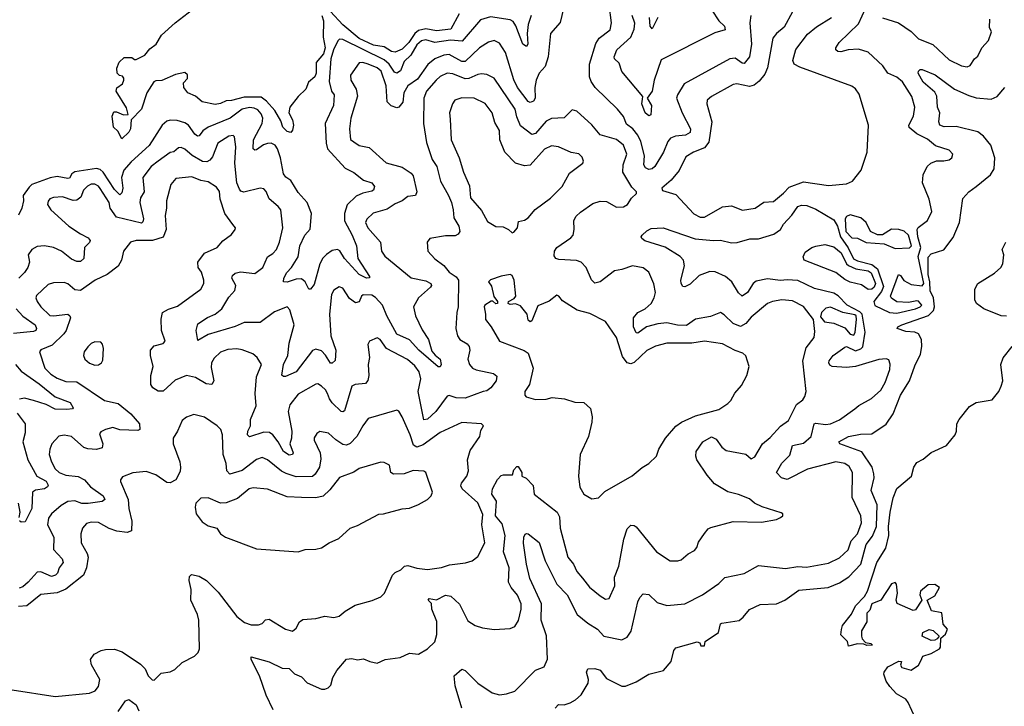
# Model space of a CAD drawing. Extents: x 1892934 to 2008621, y 567149 to 683290.
# Tile 195 of 256: x 1957268 to 1962742, y 635676 to 639492. Entities that reach past the tile are written whole.
import ezdxf

# ---------------------------------------------------------------- set-up
doc = ezdxf.new("R2010")
doc.units = 0

msp = doc.modelspace()

# ---------------------------------------------------------------- linework, layer by layer
at = {"layer": '0CON20XD'}
for points in [[(1958947.1, 639515), (1958956, 639485), (1958954.8, 639395), (1958966.2, 639335), (1958957.3, 639302.7), (1958915.8, 639254.2), (1958916.2, 639195), (1958908.9, 639175), (1958873.4, 639145), (1958857.9, 639105), (1958815.2, 639064.8), (1958770, 639005), (1958763.4, 638973.4), (1958785, 638936.2), (1958790, 638905), (1958785, 638877.5), (1958775, 638864), (1958755, 638870), (1958730.8, 638895), (1958719.8, 638929.8), (1958687, 638987), (1958639, 639039), (1958610.5, 639060.5), (1958515, 639061.6), (1958445, 639042.5), (1958415, 639040.6), (1958385, 639025.6), (1958355, 639021.4), (1958282.5, 639035), (1958245, 639066.7), (1958202.5, 639085), (1958180, 639115), (1958178.3, 639141.7), (1958200, 639165), (1958200, 639185), (1958185, 639197.5), (1958133, 639187), (1958057, 639153), (1958025, 639152.5), (1958013.6, 639146.4), (1957973.8, 639085), (1957945, 638994), (1957887.5, 638935), (1957883.3, 638885), (1957875, 638867.5), (1957835, 638830), (1957813, 638873), (1957790, 638895), (1957781.2, 638955), (1957790.7, 638979.3), (1957805, 638980), (1957843.9, 638963.9), (1957870, 638965), (1957861.2, 639001.2), (1957803.3, 639095), (1957807, 639113), (1957840, 639135), (1957847.5, 639155), (1957847.5, 639167.5), (1957838.3, 639178.3), (1957821.7, 639181.7), (1957810, 639195), (1957808.3, 639221.7), (1957820, 639255), (1957848.3, 639281.7), (1957891.7, 639281.7), (1957905, 639270), (1957915, 639270), (1957962.5, 639295), (1957990.5, 639329.5), (1958026.7, 639355), (1958056.7, 639405), (1958131.4, 639475), (1958252.7, 639567.3)], [(1960291.8, 639555), (1960273.3, 639476.7), (1960218.6, 639415), (1960205.7, 639285.7), (1960188.5, 639231.5), (1960155.4, 639195), (1960139.5, 639155), (1960132.4, 639115), (1960134.5, 639055), (1960125, 639039.4), (1960105, 639031.1), (1960095, 639037.1), (1960035.9, 639115), (1960015, 639157.5), (1959969.4, 639309.4), (1959935, 639361.8), (1959905, 639375.5), (1959875, 639367.9), (1959825, 639336.2), (1959745, 639258.8), (1959725, 639260.2), (1959655, 639297.9), (1959625, 639295.2), (1959575, 639274.7), (1959537.5, 639242.5), (1959479, 639161), (1959425.2, 639125), (1959403, 639085), (1959397.4, 639032.6), (1959375, 639005.6), (1959365, 639001.5), (1959332.4, 639012.4), (1959310, 639035), (1959305.2, 639125), (1959276.7, 639205), (1959255, 639223.7), (1959205.5, 639245), (1959175, 639253.4), (1959155, 639252.2), (1959106.9, 639183.1), (1959109.5, 639155), (1959137.9, 639105), (1959146.7, 639066.7), (1959109.2, 638945), (1959100.9, 638885), (1959106.8, 638826.8), (1959125, 638813.3), (1959155, 638793.5), (1959210.8, 638780.8), (1959305, 638696.5), (1959395, 638672.5), (1959445, 638639.1), (1959455, 638624.2), (1959475.6, 638535), (1959468.8, 638515), (1959425, 638509.5), (1959395, 638485.5), (1959355, 638469.1), (1959311.4, 638438.6), (1959233.4, 638416.6), (1959197.2, 638382.8), (1959190.4, 638365), (1959202.5, 638335), (1959273.3, 638255), (1959280, 638205), (1959297.8, 638177.8), (1959445, 638057.3), (1959525, 638041.2), (1959552.9, 638025), (1959557.1, 638015), (1959551.1, 638005), (1959485.8, 637945), (1959456.7, 637895), (1959467.9, 637845), (1959505, 637768.1), (1959541.2, 637715), (1959559.4, 637649.4), (1959576.9, 637626.9), (1959605.5, 637605), (1959610.8, 637575), (1959605, 637563.3), (1959595, 637562), (1959487.1, 637655), (1959435, 637713.4), (1959364.5, 637744.5), (1959308.3, 637845), (1959285.6, 637905.6), (1959245, 637948.7), (1959225, 637960), (1959177.8, 637962.2), (1959168.8, 637955), (1959155, 637924.4), (1959135, 637918.5), (1959101.7, 637941.7), (1959065, 637999.4), (1959043.3, 638006.7), (1959015, 637988.6), (1959001.2, 637965), (1958989.2, 637855), (1958997.8, 637735), (1959026.2, 637655), (1959021.8, 637598.2), (1959005, 637581.9), (1958995, 637582.2), (1958967.9, 637627.9), (1958945, 637651.2), (1958915, 637661.5), (1958895, 637653.1), (1958805, 637533.9), (1958745, 637508.9), (1958735, 637508), (1958725.7, 637515.7), (1958734.3, 637575), (1958759.2, 637625), (1958765.7, 637694.3), (1958792.9, 637795), (1958769.9, 637879.9), (1958755, 637896.2), (1958685, 637868.8), (1958605, 637808.2), (1958515, 637809.5), (1958465, 637785.7), (1958315, 637741.6), (1958258.3, 637708.3), (1958249.6, 637765), (1958258.8, 637801.2), (1958312.5, 637837.5), (1958355, 637855.9), (1958391.5, 637885), (1958429.6, 637950.4), (1958463, 637987), (1958469.1, 638015), (1958447.9, 638055), (1958450.7, 638070.7)], [(1961331.9, 639515), (1961327.5, 639475), (1961336.5, 639355), (1961324.6, 639285), (1961295, 639248.6), (1961285, 639249.5), (1961245, 639277.2), (1961216, 639275), (1960962.2, 639135), (1960924.5, 639075), (1960920.4, 639055), (1960950.8, 638975), (1960997.5, 638885), (1960995.5, 638865), (1960969.2, 638850.8), (1960914.8, 638845.2), (1960887, 638833), (1960871.8, 638815), (1960846.5, 638755), (1960799.3, 638675), (1960785, 638663.4), (1960765, 638659.1), (1960747.7, 638667.7), (1960738.2, 638685), (1960741.7, 638735), (1960721.1, 638815), (1960705, 638850), (1960675.8, 638885.8), (1960641.9, 638911.9), (1960624.7, 638954.7), (1960590.6, 638995), (1960466.9, 639115), (1960445, 639147.5), (1960436.3, 639175), (1960435.8, 639245), (1960471, 639359), (1960490.2, 639389.8), (1960550.9, 639435), (1960558.8, 639475), (1960544.5, 639575)], [(1961115.5, 639545), (1961155.7, 639485.7), (1961186.7, 639455), (1961190.8, 639435), (1961131.9, 639418.1), (1960835, 639269.4), (1960795.7, 639155), (1960784.7, 639095.3), (1960756, 639055), (1960780, 639015), (1960777.1, 638962.9), (1960765, 638958), (1960745, 638974.2), (1960727.3, 639025), (1960730.2, 639049.8), (1960733.1, 639065), (1960615, 639204.3), (1960600.6, 639250.6), (1960575.6, 639275), (1960572.9, 639285), (1960588.5, 639325), (1960665, 639394), (1960685, 639438.8), (1960687, 639473), (1960672.5, 639515)], [(1961825, 636500.3), (1961873.5, 636545), (1961891.1, 636595), (1961925.7, 636634.3), (1961948.7, 636695), (1961944.2, 636735), (1961896.2, 636836.2), (1961898, 636975), (1961878.7, 637008.7), (1961855.7, 637025.7), (1961805, 637034.2), (1961647, 636993), (1961535, 636936), (1961504.2, 636945), (1961475.8, 636975), (1961505, 637026.4), (1961549, 637071), (1961565, 637125.4), (1961625, 637138), (1961667.8, 637175), (1961685, 637245.5), (1961695, 637249.7), (1961747.3, 637242.7), (1961775, 637245.4), (1961825, 637268.7), (1961911.7, 637328.3), (1961932.6, 637347.4), (1962002.9, 637387.1), (1962055, 637431.9), (1962079.7, 637475), (1962105, 637546.7), (1962107.2, 637577.2), (1962100.9, 637600.9), (1962085, 637607.3), (1962045, 637603.9), (1961915, 637564.6), (1961865, 637558.9), (1961785, 637564.4), (1961772.1, 637572.1), (1961766, 637585), (1961769.2, 637595), (1961790.9, 637625), (1961855, 637672.2), (1961865, 637674.5), (1961915, 637651.9), (1961945, 637662.4), (1961955, 637673.9), (1961969.4, 637755), (1961950.9, 637855), (1961938.1, 637868.1), (1961868.9, 637905), (1961817.6, 637957.6), (1961795, 637971.5), (1961687.7, 637997.7), (1961595, 638042.4), (1961535, 638046.1), (1961498.2, 638041.8), (1961425, 638051.6), (1961361.8, 638038.2), (1961346.5, 638025), (1961314.5, 637975), (1961285, 637955.6), (1961265, 637974.2), (1961227.5, 638035), (1961191.5, 638065), (1961135, 638090), (1961105, 638092.5), (1961045, 638070), (1960995, 638022.5), (1960965, 638006.2), (1960955, 638008.8), (1960945.8, 638025), (1960944.5, 638044.5), (1960963.7, 638123.7), (1960958.9, 638155), (1960939.4, 638175), (1960856.7, 638226.7), (1960743.6, 638263.6), (1960726.7, 638275), (1960723.3, 638285), (1960728.8, 638295), (1960755, 638319.2), (1960778.6, 638331.4), (1960845, 638334.2), (1961023.8, 638273.8), (1961125, 638264), (1961165, 638266.8), (1961225, 638250.9), (1961256.1, 638253.9), (1961326.8, 638273.2), (1961375, 638273.5), (1961460.8, 638299.2), (1961497.7, 638325), (1961514.1, 638355.9), (1961560, 638405), (1961595, 638454.5), (1961615, 638461.5), (1961645, 638458.8), (1961695, 638438.4), (1961795, 638380), (1961815, 638343.6), (1961831, 638285), (1961873.8, 638223.8), (1961903.5, 638163.5), (1961925, 638152.1), (1962005, 638131.2), (1962037.5, 638107.5), (1962070.7, 638009.3), (1962058.4, 637981.6), (1962015.9, 637925), (1962023.1, 637903.1), (1962104.4, 637864.4), (1962145, 637860), (1962248.6, 637885), (1962274.2, 637895), (1962282.9, 637905), (1962265, 637927.1), (1962255, 637930), (1962209.8, 637920.2), (1962145, 637924.6), (1962115, 637943.6), (1962108.5, 637955), (1962154.7, 638075.3), (1962165, 638070.8), (1962182.6, 638042.6), (1962225, 638020.4), (1962285, 638012.9), (1962294.1, 638025.9), (1962262.3, 638175), (1962278.6, 638225), (1962260.7, 638285), (1962257.5, 638325), (1962262.5, 638337.5), (1962314.4, 638375), (1962340, 638425), (1962324.6, 638495), (1962286.9, 638585), (1962290.9, 638629.1), (1962313.7, 638676.3), (1962333.8, 638695), (1962365, 638708), (1962405, 638706.7), (1962435, 638713.3), (1962450, 638725), (1962456.7, 638745), (1962435, 638767.5), (1962360.3, 638790.3), (1962315, 638827.1), (1962255, 638857.9), (1962213, 638893), (1962211.9, 638905), (1962237.7, 638955), (1962245.3, 639005), (1962227.5, 639065), (1962176, 639146), (1962145, 639172.1), (1962094.5, 639194.5), (1962066.2, 639236.2), (1961985, 639311.1), (1961931.3, 639328.7), (1961874.7, 639325.3), (1961833.3, 639313.3), (1961815.7, 639315.7), (1961806, 639325), (1961805.8, 639335), (1961824.5, 639365), (1961930.7, 639469.3), (1961971.8, 639558.2)], [(1960111.8, 639515), (1960094, 639465), (1960089, 639415), (1960093.8, 639355), (1960085, 639343.8), (1960065, 639355.8), (1960027, 639457), (1960011, 639481), (1959995, 639490.6), (1959885, 639508.7), (1959829.5, 639490.5), (1959727.5, 639372.5), (1959662, 639378), (1959575, 639366), (1959525, 639380.2), (1959502.1, 639375), (1959475, 639352.4), (1959442.6, 639295), (1959405, 639258.8), (1959385, 639208.5), (1959365, 639194.7), (1959351.1, 639201.1), (1959322.7, 639245), (1959295, 639268.9), (1959065, 639381.9), (1959046.6, 639383.4), (1959035.8, 639374.2), (1959011.5, 639325), (1958998.4, 639275), (1958989.1, 639149.1), (1959000.4, 639095), (1959015.4, 639075), (1959012.9, 639015), (1958966.4, 638915), (1958971.3, 638805), (1958979.2, 638775), (1959077.1, 638667.1), (1959125, 638642.9), (1959179.7, 638599.7), (1959225, 638584.5), (1959240, 638565), (1959235.6, 638545), (1959225, 638538.2), (1959175, 638528), (1959138.3, 638511.7), (1959087.7, 638462.3), (1959072.7, 638415), (1959073.8, 638373.8), (1959116.4, 638295), (1959140, 638235), (1959147.3, 638165), (1959213.3, 638065), (1959213, 638057), (1959195, 638054.6), (1959154.4, 638075), (1959073.3, 638165), (1959047.7, 638207.7), (1959035, 638213.9), (1959005, 638208.7), (1958972.6, 638187.4), (1958952.9, 638167.1), (1958935.8, 638135), (1958905, 638020), (1958885, 637994.4), (1958874.6, 637994.6), (1958854.3, 638034.3), (1958835, 638050.7), (1958805, 638050.5), (1958755, 638032.4), (1958733.8, 638035), (1958736.9, 638055), (1958753.8, 638086.2), (1958779.5, 638115), (1958815.7, 638174.3), (1958825.7, 638235), (1958853.3, 638295), (1958882.9, 638327.1), (1958889.2, 638415), (1958866.4, 638475), (1958815, 638531.8), (1958775, 638598.2), (1958747, 638617), (1958734.1, 638635), (1958718.3, 638725), (1958701.2, 638775), (1958687.5, 638795), (1958666.7, 638805), (1958645, 638803.2), (1958623.2, 638796.8), (1958585, 638767.7), (1958575, 638766.9), (1958565.7, 638775), (1958566.7, 638825), (1958615.3, 638915), (1958619.1, 638945), (1958609.4, 638969.4), (1958591.6, 638991.6), (1958571, 639001), (1958545, 639003), (1958503.8, 638995), (1958438.2, 638945), (1958315, 638895.2), (1958286.6, 638875), (1958265, 638846.7), (1958255.4, 638844.6), (1958241.1, 638855), (1958206.2, 638905), (1958185, 638917.9), (1958142.5, 638932.5), (1958105, 638933.8), (1958085, 638927.5), (1958059.6, 638905), (1957988, 638792), (1957887.6, 638702.4), (1957847.5, 638655), (1957834.3, 638615), (1957841.2, 638555), (1957835, 638530), (1957825, 638519.1), (1957795, 638548.8), (1957732.5, 638645), (1957715, 638659.5), (1957695, 638665.4), (1957575, 638646.7), (1957557.5, 638635), (1957545, 638611.8), (1957535, 638608.8), (1957475, 638621), (1957437, 638613), (1957335, 638575.8), (1957319.8, 638560.2)], [(1959711.3, 639525), (1959665, 639438.7), (1959585, 639429.3), (1959525, 639440.7), (1959485, 639432.3), (1959464.3, 639415.7), (1959432, 639365), (1959395, 639328.8), (1959355, 639311.2), (1959335, 639315.6), (1959295, 639341.2), (1959235, 639351), (1959155, 639387), (1959065, 639463.3), (1958995, 639537.7)], [(1960815.4, 639505), (1960785, 639441.2), (1960773.2, 639455), (1960768.7, 639505)], [(1961564.4, 639535), (1961518.9, 639451.1), (1961475, 639415.7), (1961455, 639390), (1961425.4, 639225), (1961410.3, 639189.7), (1961379.5, 639150.5), (1961351.9, 639128.1), (1961325, 639120.4), (1961255, 639134.7), (1961235, 639132.2), (1961114.8, 639065.2), (1961090.9, 639045), (1961087.7, 639025), (1961116.5, 638925), (1961098.7, 638811.3), (1961075, 638780.4), (1961014.8, 638755.2), (1960971.1, 638728.9), (1960935, 638654.3), (1960889.7, 638600.3), (1960837.5, 638555), (1960842.3, 638542.3), (1960915, 638520), (1961015, 638412.9), (1961051.2, 638395), (1961075, 638394.6)], [(1961075, 638394.6), (1961175, 638452.1), (1961225, 638456.4), (1961287, 638433), (1961356.4, 638443.6), (1961405, 638476.9), (1961458.3, 638481.7), (1961515, 638528.5), (1961545, 638561.8), (1961625, 638589.8), (1961765, 638570.9), (1961865, 638580), (1961897.5, 638595), (1961946.7, 638655), (1961978.8, 638755), (1961986.2, 638905), (1961935, 639077.5), (1961915, 639106.7), (1961895, 639123.3), (1961605, 639227.5), (1961574.5, 639244.5), (1961565.6, 639265.6), (1961583.1, 639326.9), (1961648.3, 639411.7), (1961698.3, 639451.7), (1961781.2, 639505)], [(1962065, 639502.5), (1962154.3, 639475), (1962225, 639426.2), (1962265.6, 639385), (1962343.8, 639353.8), (1962435, 639268.5), (1962505, 639235.7), (1962535, 639230), (1962552.7, 639237.3), (1962576.1, 639273.9), (1962595, 639290), (1962616.7, 639335), (1962653.6, 639376.4), (1962670, 639425), (1962659.3, 639449.3), (1962660.8, 639495)], [(1960244.2, 635665.8), (1960263.3, 635685), (1960295, 635684.5), (1960328.8, 635695), (1960358.5, 635711.5), (1960389.8, 635740.2), (1960429.1, 635805), (1960430.4, 635825), (1960419.2, 635865), (1960426.1, 635883.9), (1960465, 635885.8), (1960495, 635877.1), (1960530.3, 635830.3), (1960615, 635787.5), (1960635, 635786.9), (1960695, 635812.1), (1960765, 635853.8), (1960848, 635875), (1960890, 635925), (1960904, 635985), (1960915, 636001.2), (1961035, 636033.8), (1961048.8, 636028.8), (1961055, 636011.2), (1961075, 636011.4), (1961078, 636035), (1961153.8, 636085), (1961165, 636133.3), (1961171.9, 636138.1), (1961267.1, 636152.9), (1961289.5, 636170.5), (1961325, 636213.3), (1961385, 636240.8), (1961475.8, 636244.2), (1961521.2, 636265), (1961599.7, 636320.3), (1961763.4, 636336.6), (1961825, 636361.5), (1961877.1, 636395), (1961944.5, 636465.5), (1961974.8, 636575), (1962009.4, 636620.6), (1962031.7, 636675), (1962034.3, 636795), (1962002, 636875), (1962019.3, 636945), (1962017.6, 636967.6), (1962006.7, 637005), (1961949.4, 637089.4), (1961827.5, 637135), (1961822.5, 637145), (1961875, 637174.6), (1961941.9, 637188.1), (1962005, 637189.5), (1962085.4, 637244.6), (1962125, 637301.9), (1962164.2, 637405), (1962215.8, 637484.2), (1962245, 637568), (1962276.4, 637633.6), (1962283.2, 637675), (1962281.2, 637715), (1962265, 637745.6), (1962245.3, 637755.3), (1962195, 637759.6), (1962146.2, 637775), (1962150, 637785), (1962172.5, 637795), (1962321.4, 637848.6), (1962348.2, 637875), (1962354, 637896), (1962348.6, 637945), (1962329.6, 637985), (1962328.1, 638035), (1962318.6, 638075), (1962318, 638172), (1962335, 638190.3), (1962405, 638213.3), (1962458.5, 638281.5), (1962493.8, 638365), (1962511.1, 638498.9), (1962544, 638535), (1962585.9, 638564.1), (1962665, 638630.4), (1962686.3, 638663.7), (1962689.7, 638725), (1962666.9, 638795), (1962627.2, 638845), (1962595, 638868.8), (1962475, 638897.9), (1962407.1, 638897.1), (1962384.4, 638905), (1962377.5, 638925), (1962383.8, 638973.8), (1962370.4, 639005), (1962367.7, 639067.7), (1962355, 639089.2), (1962291.8, 639145), (1962262.9, 639195), (1962264.3, 639205.7), (1962274.1, 639215.9), (1962285, 639215.8), (1962358.1, 639185), (1962465.5, 639105.5), (1962545, 639069.7), (1962585, 639057.1), (1962669.9, 639050.1), (1962701.9, 639065), (1962745, 639115.7)], [(1958677.8, 635655), (1958638.1, 635738.1), (1958600.8, 635845), (1958554.3, 635935), (1958555, 635950), (1958655, 635923.6), (1958727.4, 635887.4), (1958765.7, 635885), (1958795, 635855.6), (1958835, 635839.5), (1958866.1, 635806.1), (1958945, 635771.4), (1958965, 635770), (1958982.7, 635777.3), (1958997.9, 635792.1), (1959008.9, 635835), (1959030, 635875), (1959085, 635938.1), (1959115, 635941.1), (1959145, 635932.9), (1959178.8, 635938.8), (1959215, 635923.8), (1959255, 635916.2), (1959300, 635935), (1959383.9, 635946.1), (1959435, 635970), (1959484.2, 635965.8), (1959535, 635994.2), (1959575.8, 636034.2), (1959587.3, 636075), (1959587.4, 636147.4), (1959560, 636215), (1959557.7, 636247.7), (1959538.8, 636265), (1959545, 636275.6), (1959585, 636266.7), (1959635, 636292.9), (1959665, 636287.1), (1959713.3, 636243.3), (1959760, 636150), (1959800, 636125), (1959840.9, 636110.9), (1959905, 636102.9), (1959995, 636107.1), (1960020.7, 636119.3), (1960041.7, 636151.7), (1960056.2, 636215), (1960055.4, 636245), (1960035, 636292.9), (1960000.4, 636335), (1959986.1, 636365), (1959989.7, 636445), (1959958.1, 636535), (1959967, 636625), (1959949.6, 636689.6), (1959913.6, 636735), (1959918.5, 636815), (1959892.7, 636855), (1959897.1, 636885), (1959925, 636936.7), (1959945, 636957.5), (1959957, 636963), (1960007, 636963), (1960015, 636990), (1960031.7, 637008.3), (1960038.3, 637008.3), (1960060, 636975), (1960060, 636955), (1960083, 636943), (1960122.3, 636902.3), (1960128, 636855), (1960256.5, 636755), (1960268.3, 636728.3), (1960273.4, 636665), (1960314.6, 636505), (1960347.5, 636465), (1960364.5, 636425), (1960397.3, 636387.3), (1960435, 636338.5), (1960495, 636289.1), (1960525, 636271.1), (1960546, 636275), (1960577.1, 636345), (1960574.2, 636394.2), (1960599.4, 636455), (1960626.1, 636605), (1960645, 636661.2), (1960665, 636682.5), (1960685, 636681.4), (1960695, 636672.9), (1960808.8, 636535), (1960884.1, 636484.1), (1960926.1, 636483.9), (1960945, 636490), (1960985, 636523.8), (1961018.8, 636541.2), (1961032.5, 636557.5), (1961041.7, 636588.3), (1961075, 636636.7), (1961095, 636661.2), (1961111.2, 636668.8), (1961235, 636701.9), (1961391.7, 636698.3), (1961475, 636713.8), (1961497.5, 636725), (1961510, 636735), (1961510, 636745), (1961500.7, 636750.7), (1961395, 636783.8), (1961353.3, 636805), (1961325, 636829.4), (1961265, 636852.9), (1961205, 636866.9), (1961131.6, 636911.6), (1961089.7, 636959.7), (1961032.9, 637045), (1961026.1, 637065), (1961028.3, 637091.7), (1961065.2, 637144.8), (1961115, 637173.9), (1961140.7, 637160.7), (1961171.2, 637115), (1961195, 637098), (1961305, 637077.3), (1961335, 637050.8), (1961355, 637061.8), (1961398.1, 637135), (1961440.5, 637169.5), (1961498.3, 637231.7), (1961542.2, 637265), (1961586.2, 637353.8), (1961621.2, 637378.8), (1961633, 637397), (1961640.8, 637425), (1961621.5, 637595), (1961641.2, 637668.8), (1961685.5, 637725), (1961688.2, 637758.2), (1961682, 637825), (1961625, 637897.5), (1961565, 637929.2), (1961505, 637934.6), (1961453.8, 637926.2), (1961425, 637914.4), (1961335, 637839.1), (1961305, 637803.1), (1961275, 637786.6), (1961235, 637803.1), (1961185, 637852.2), (1961165, 637864.4), (1961107.9, 637842.1), (1961025, 637826.8), (1960975, 637792.7), (1960925, 637793.7), (1960865, 637806.4), (1960815, 637802.2), (1960752.5, 637785), (1960705, 637749.4), (1960695, 637750.8), (1960680.8, 637785), (1960680.5, 637835), (1960705, 637863.8), (1960744.8, 637885.2), (1960779.5, 637915), (1960796.2, 637945), (1960802.1, 637975), (1960793, 638023), (1960765, 638088), (1960735, 638111.9), (1960675.5, 638124.5), (1960615, 638103.3), (1960575, 638096.5), (1960495, 638035.6), (1960465, 638027.5), (1960446.6, 638046.6), (1960416.4, 638115), (1960389.2, 638145), (1960363.7, 638153.7), (1960265, 638158.1), (1960248.8, 638165), (1960238.8, 638178.8), (1960240.8, 638205), (1960254.3, 638225), (1960331.5, 638278.5), (1960345.6, 638295), (1960351.1, 638325), (1960348.9, 638375), (1960360.8, 638399.2), (1960385, 638421.9), (1960455, 638470.9), (1960495, 638482.7), (1960530.5, 638480.5), (1960585, 638450.5), (1960625, 638451.9), (1960647.5, 638465), (1960670, 638500), (1960696.7, 638525), (1960696.7, 638535), (1960670.9, 638560.9), (1960621.9, 638645), (1960623.7, 638685), (1960643.5, 638745), (1960624.1, 638795), (1960585.9, 638825.9), (1960495, 638852.6), (1960448.3, 638908.3), (1960365, 638984.2), (1960339.3, 638990.7), (1960295, 638946.9), (1960225, 638941.9), (1960195, 638927.4), (1960135, 638859.8), (1960115, 638854.7), (1960051.8, 638901.8), (1960031.7, 638951.7), (1960022.9, 638995), (1959905, 639167.5), (1959865, 639188.1), (1959835, 639190.4), (1959815, 639187.8), (1959765, 639164.8), (1959745, 639163), (1959675, 639191.8), (1959645, 639193.9), (1959605, 639175.3), (1959583.3, 639156.7), (1959529.1, 639095), (1959514.6, 639055), (1959512, 638915), (1959528.7, 638808.7), (1959561.8, 638715), (1959586.4, 638676.4), (1959606.5, 638595), (1959652.2, 638515), (1959668.2, 638475), (1959678.6, 638435), (1959681.2, 638391.2), (1959710, 638345), (1959715.5, 638315), (1959705, 638299.2), (1959689.1, 638290.9), (1959635, 638291.1), (1959547.5, 638275), (1959533.9, 638256.1), (1959536, 638205), (1959575, 638162.2), (1959625.3, 638125.3), (1959655, 638088.1), (1959695, 638063.2), (1959706.7, 638045), (1959706.2, 637895), (1959698.1, 637865), (1959692.7, 637775), (1959702.7, 637735), (1959714.3, 637715), (1959755, 637690.6), (1959766.1, 637676.1), (1959771.1, 637655), (1959759.6, 637605), (1959767.9, 637575), (1959785, 637555.5), (1959805.8, 637545), (1959901.2, 637525), (1959920.4, 637510.4), (1959915.9, 637485), (1959887.1, 637445), (1959865, 637429.1), (1959845.3, 637425.3), (1959745, 637388.1), (1959695, 637390), (1959655, 637402.2), (1959645, 637400), (1959581.8, 637315), (1959535, 637271.6), (1959515, 637266.9), (1959483.2, 637425), (1959497.5, 637495), (1959489.4, 637535), (1959465, 637567.1), (1959423, 637603), (1959307.1, 637665), (1959272, 637715), (1959255, 637723.8), (1959212.5, 637705), (1959204.1, 637685.9), (1959213.3, 637615), (1959205.4, 637575), (1959209.7, 637515), (1959203.8, 637486.2), (1959189.5, 637470.5), (1959132.5, 637465), (1959114.2, 637455), (1959072.7, 637317.3), (1959065, 637311.5), (1959055, 637313.5), (1959005, 637361.8), (1958989.5, 637385), (1958979.7, 637415), (1958968, 637435), (1958945, 637455.4), (1958925, 637467.3), (1958915, 637466.4), (1958815, 637410), (1958768.9, 637351.1), (1958760.9, 637315), (1958780.2, 637205), (1958778.4, 637165), (1958768.8, 637135), (1958787.5, 637085), (1958785, 637074.4), (1958765, 637071.5), (1958735, 637091.2), (1958704.8, 637144.8), (1958675, 637184.5), (1958656.7, 637196.7), (1958625, 637198.9), (1958545, 637173.5), (1958533.7, 637183.7), (1958536.2, 637205), (1958551.2, 637235), (1958551.1, 637268.9), (1958583.3, 637345), (1958575.9, 637415), (1958583.9, 637506.1), (1958612.9, 637575), (1958587.5, 637615), (1958564.6, 637634.6), (1958505, 637656.4), (1958475, 637662.3), (1958425, 637659.6), (1958385, 637643.8), (1958348.6, 637611.4), (1958334.7, 637585), (1958331.8, 637558.2), (1958346.2, 637485), (1958336.5, 637463.5), (1958305, 637468.5), (1958245, 637503.9), (1958195, 637514.5), (1958131.2, 637488.8), (1958065, 637426.7), (1958037.1, 637427.1), (1958007.5, 637445), (1957996.7, 637465), (1957997.1, 637515), (1958009.5, 637565), (1957995.6, 637625), (1957995.6, 637654.4), (1958015, 637680), (1958065, 637692.9), (1958076, 637705), (1958056.4, 637765), (1958053.3, 637826.7), (1958061.4, 637865), (1958095, 637883.8), (1958145, 637899.1), (1958274.3, 637995), (1958290.5, 638025), (1958290.9, 638045), (1958277.9, 638087.9), (1958259.4, 638115), (1958258.9, 638145), (1958295.3, 638194.7), (1958365, 638226.4), (1958396.9, 638263.1), (1958445, 638298), (1958466.2, 638325), (1958466.7, 638335), (1958453.2, 638353.2), (1958407.5, 638415), (1958381.6, 638495), (1958377.7, 638537.7), (1958361.5, 638561.5), (1958315, 638590), (1958275, 638597.5), (1958225, 638618.5), (1958135, 638609.1), (1958108.2, 638575), (1958084.7, 638485), (1958084.7, 638444.7), (1958075.7, 638404.3), (1958081.1, 638325), (1958066.1, 638283.9), (1958006.1, 638263.9), (1957915, 638264), (1957884.3, 638255), (1957845, 638206), (1957833.3, 638155), (1957815, 638122.5), (1957753.5, 638076.5), (1957688.1, 638045), (1957605, 637987.3), (1957575, 637990.9), (1957535, 638023.3), (1957515, 638031.9), (1957455, 638030), (1957425, 638020.6), (1957361.6, 637958.4), (1957357.3, 637945), (1957364.8, 637924.8), (1957385.4, 637895), (1957435, 637848.5), (1957455.4, 637845.4), (1957534.5, 637854.5), (1957546.4, 637846.4), (1957550.6, 637835), (1957525.8, 637765), (1957513.4, 637746.6), (1957447.4, 637682.6), (1957385, 637656.4), (1957376.9, 637645), (1957407.9, 637555), (1957441.4, 637521.4), (1957475, 637498.5), (1957525, 637481.8), (1957585, 637479.4), (1957740, 637375), (1957815, 637358.5), (1957885, 637301.2), (1957934.6, 637245), (1957935.4, 637215), (1957925, 637207.7), (1957825, 637211.9), (1957785, 637224.7), (1957744.2, 637215), (1957718, 637202), (1957710.5, 637189.5), (1957730, 637135), (1957727, 637113), (1957695, 637103.2), (1957645.9, 637105.9), (1957623.8, 637113.8)], [(1960005, 638307.5), (1960015, 638310.8), (1960035.5, 638335), (1960040.2, 638369.8), (1960075, 638377.5), (1960095, 638390), (1960133.6, 638436.4), (1960219.5, 638500.5), (1960284.5, 638565), (1960325, 638639.2), (1960398.8, 638695), (1960402, 638705), (1960395, 638727.5), (1960375.8, 638745.8), (1960333.4, 638753.4), (1960264.1, 638785.9), (1960225, 638791.1), (1960185, 638772.2), (1960105, 638683.9), (1960075, 638680.3), (1960024.1, 638694.1), (1959965.2, 638755.2), (1959936.9, 638825), (1959935, 638876.2), (1959910, 638920), (1959895, 638974.4), (1959855, 639025.7), (1959795, 639055.5), (1959725, 639058.2), (1959686.3, 639043.7), (1959673.3, 639025), (1959658.1, 638975), (1959660.7, 638939.3), (1959665.7, 638824.3), (1959711.9, 638725), (1959734.4, 638645), (1959768.5, 638568.5), (1959775, 638502.2), (1959835, 638431.1), (1959869.4, 638369.4), (1959915, 638342.5), (1959955, 638340.4), (1959985, 638326.5), (1960005, 638307.5)], [(1958450.7, 638070.7), (1958465, 638082.9), (1958495, 638090.6), (1958575, 638081.5), (1958619.4, 638115), (1958645.5, 638174.5), (1958675, 638191.5), (1958695.4, 638215), (1958712.3, 638255), (1958730.3, 638335), (1958719.1, 638435), (1958705, 638454.5), (1958655.3, 638495.3), (1958637.8, 638537.8), (1958625, 638552.2), (1958605, 638556.4), (1958512.9, 638532.9), (1958498, 638538), (1958489.1, 638549.1), (1958475.3, 638585), (1958463.2, 638695), (1958470, 638785), (1958461.7, 638841.7), (1958455, 638847.8), (1958431.2, 638845), (1958369.4, 638805), (1958340.3, 638729.7), (1958325, 638711.5), (1958307.8, 638702.2), (1958283.6, 638703.6), (1958226.3, 638736.3), (1958185, 638771.8), (1958165, 638781.5), (1958151.1, 638778.9), (1958125, 638758.2), (1958105, 638753.2), (1958036.9, 638705), (1957998.3, 638675), (1957951.5, 638615), (1957958.8, 638535), (1957938.8, 638501.2), (1957934.7, 638475), (1957955.3, 638385), (1957952.4, 638367.6), (1957945, 638361.8), (1957805, 638395.2), (1957770, 638445), (1957765.8, 638475), (1957715, 638553.8), (1957705, 638567.1), (1957685, 638577.9), (1957665, 638577.9), (1957645, 638566.4), (1957623.2, 638545), (1957607.1, 638505), (1957585, 638488.8), (1957565, 638487.2), (1957505, 638507.3), (1957455, 638504), (1957435, 638496.2), (1957425, 638482.5), (1957423.1, 638465), (1957441.1, 638435), (1957541.5, 638345), (1957605, 638300.8), (1957649.2, 638279.2), (1957659.1, 638265), (1957655.9, 638254.1), (1957628.5, 638225), (1957623.8, 638165), (1957605, 638148), (1957585, 638147.7), (1957555, 638160.6), (1957499.4, 638205), (1957455, 638226.4), (1957405, 638234.8), (1957365, 638231.8), (1957334.5, 638215), (1957314.5, 638185), (1957321.4, 638145), (1957313.1, 638115), (1957295, 638086.4), (1957263.7, 638055)], [(1957319.8, 638560.2), (1957287.3, 638515), (1957288.8, 638485), (1957279.4, 638445), (1957261.1, 638405)], [(1962135, 638220.9), (1962215, 638224.4), (1962226, 638235), (1962210, 638295), (1962185, 638316.8), (1962155, 638326.1), (1962115, 638327.7), (1962065, 638296.3), (1962036.8, 638296.8), (1961998.4, 638315), (1961973.3, 638365), (1961945, 638389.7), (1961885, 638406.8), (1961865, 638398.1), (1961857.7, 638385), (1961860.2, 638315), (1961895, 638279.4), (1961925, 638277.2), (1961973.3, 638253.3), (1962075, 638246.7), (1962135, 638220.9)], [(1961985, 637992.4), (1961947.7, 638017.7), (1961885, 638033), (1961855, 638048.4), (1961805, 638087.1), (1961630, 638155), (1961623, 638173), (1961635, 638200), (1961671.2, 638225), (1961695, 638233.1), (1961745, 638241.5), (1961795, 638230.3), (1961835, 638196.4), (1961864.8, 638135), (1961875, 638125.2), (1961917.3, 638107.3), (1961985, 638096.2), (1962001.3, 638085), (1962026.2, 638025), (1962018.8, 638005), (1962005, 637993.2), (1961985, 637992.4)], [(1962755, 637843.8), (1962725, 637846.2), (1962627.5, 637885), (1962587.5, 637915), (1962577.5, 637935), (1962578.8, 637995), (1962594.3, 638025.7), (1962686.8, 638083.2), (1962723.3, 638115), (1962733.3, 638135), (1962740, 638185), (1962730, 638215), (1962750, 638255)], [(1960448.8, 636828.8), (1960485, 636834.2), (1960521.3, 636868.7), (1960673.2, 636956.8), (1960727.7, 637002.3), (1960765.7, 637024.3), (1960808, 637065), (1960822, 637105), (1960859.2, 637165), (1960915, 637232.5), (1960946.7, 637255), (1961025, 637289.4), (1961155, 637324.4), (1961205, 637359.2), (1961222.5, 637375), (1961243.9, 637416.1), (1961280.9, 637459.1), (1961310.8, 637515), (1961324, 637565), (1961304.1, 637624.1), (1961287.9, 637637.9), (1961245, 637653.3), (1961175, 637690.4), (1961075, 637705.4), (1961005, 637694.7), (1960865, 637693.8), (1960802, 637678), (1960755, 637652.5), (1960685, 637586.2), (1960665, 637579.5), (1960645.6, 637585), (1960619.9, 637619.9), (1960585.3, 637725), (1960524.6, 637814.6), (1960438.2, 637858.2), (1960367.7, 637877.7), (1960285, 637928.8), (1960266, 637955), (1960255, 637960), (1960212.4, 637927.6), (1960149.2, 637900.8), (1960115, 637817.5), (1960105, 637812.5), (1960095, 637822.5), (1960088.8, 637855), (1960051.2, 637901.2), (1960025, 637913.4), (1959995, 637909.5), (1959983.8, 637913.8), (1959985.6, 637925), (1960017.1, 637942.9), (1960026.9, 637955), (1960016.9, 638045), (1960005, 638070), (1959995, 638075.7), (1959945, 638066.2), (1959885, 638045.6), (1959874.4, 638035), (1959890.8, 638010.8), (1959904.1, 637954.1), (1959924, 637925), (1959923.9, 637913.9), (1959915, 637911.9), (1959898, 637928), (1959888.2, 637928.2), (1959854.5, 637905), (1959849.2, 637895), (1959857.7, 637855), (1959856.7, 637825), (1959888.1, 637785), (1959935.6, 637705), (1960073, 637653), (1960095, 637637.5), (1960123.3, 637555), (1960102, 637465), (1960075.7, 637425), (1960075.8, 637405), (1960084.2, 637395), (1960135, 637381.5), (1960195, 637383.1), (1960228.9, 637391.1), (1960297.5, 637385), (1960355, 637366.7), (1960405, 637364.2), (1960441.4, 637331.4), (1960450, 637285), (1960448, 637255), (1960429.7, 637175), (1960383.3, 637075), (1960374.2, 636955), (1960382.8, 636892.8), (1960405, 636854), (1960448.8, 636828.8)], [(1957248.6, 637885), (1957285, 637843.7), (1957353.3, 637795), (1957361.3, 637775), (1957357.1, 637765), (1957345, 637759.4), (1957232.7, 637747.3)], [(1961905, 637737.6), (1961913.8, 637755), (1961920.5, 637825), (1961918, 637845), (1961910.9, 637850.9), (1961845, 637865.1), (1961775, 637894.6), (1961750.6, 637889.4), (1961725.2, 637865), (1961719.5, 637839.5), (1961743.3, 637813.3), (1961795, 637804.3), (1961855, 637778.9), (1961885, 637744.8), (1961905, 637737.6)], [(1957685, 637571.9), (1957705, 637574.2), (1957722, 637585), (1957730.5, 637599.5), (1957734.2, 637664.2), (1957728, 637688), (1957718.8, 637698.8), (1957685, 637700.8), (1957665, 637692), (1957647, 637673), (1957626.2, 637645), (1957622, 637625), (1957630, 637605), (1957655, 637582.5), (1957685, 637571.9)], [(1962248.5, 635608.5), (1962207, 635697), (1962194.3, 635714.3), (1962143.1, 635745), (1962105, 635786), (1962085.8, 635815), (1962072.5, 635855), (1962073.3, 635865), (1962095, 635895.7), (1962155, 635927.1), (1962170, 635925), (1962165.8, 635905), (1962171.8, 635891.8), (1962224.3, 635875.7), (1962265, 635904.3), (1962278.4, 635928.4), (1962288.8, 635955), (1962335, 635969.3), (1962381.9, 635995), (1962387.8, 636005), (1962388.8, 636055), (1962415, 636076.2), (1962426.2, 636105), (1962402.6, 636132.6), (1962394.2, 636195), (1962336.8, 636206.8), (1962312.5, 636265), (1962355, 636289.7), (1962381.1, 636335), (1962355, 636353.2), (1962319.6, 636350.4), (1962276.9, 636315), (1962272.9, 636295), (1962284.2, 636265), (1962247.7, 636212.3), (1962235, 636208.9), (1962146.5, 636246.5), (1962140.3, 636265), (1962148.2, 636305), (1962142, 636355), (1962135, 636363.8), (1962114.6, 636355.4), (1962056, 636265), (1962006, 636245), (1961995, 636210), (1961977.1, 636192.9), (1961977.8, 636145), (1961948.6, 636095), (1961947.5, 636065), (1961951.2, 636051.2), (1961970, 636030), (1962000, 636025), (1962010, 636015), (1961977, 636013), (1961961.7, 636021.7), (1961925, 636023.3), (1961875, 636010), (1961870, 636035), (1961833, 636073), (1961836.7, 636103.3), (1961843.3, 636125), (1961892.3, 636187.7), (1961915, 636233.3), (1961964.2, 636285), (1961982, 636315), (1962033.3, 636475), (1962083.3, 636555), (1962099.5, 636625), (1962098.1, 636675), (1962106.9, 636755), (1962124.7, 636835), (1962144.3, 636885.7), (1962225.6, 636954.4), (1962240, 637005), (1962255, 637030), (1962290.5, 637049.5), (1962335, 637085.5), (1962420, 637125), (1962468, 637185), (1962476, 637205), (1962478.8, 637245), (1962490.3, 637269.7), (1962548.3, 637341.7), (1962585, 637363.8), (1962675, 637378.6), (1962712.5, 637425), (1962725.4, 637454.6), (1962734.3, 637485), (1962722, 637575), (1962735, 637612.5), (1962786.7, 637675)], [(1957243.9, 637575), (1957275, 637537.8), (1957375, 637468.6), (1957464.9, 637394.9), (1957547.8, 637365), (1957565.7, 637335), (1957561.2, 637328.8), (1957530, 637325), (1957465, 637327.5), (1957415, 637353.5), (1957345, 637374.7), (1957295, 637387.7), (1957266.5, 637383.5)], [(1957225, 635767.3), (1957465, 635729.1), (1957655, 635748.8), (1957687.6, 635762.4), (1957705.6, 635785), (1957713.6, 635825), (1957666.4, 635906.4), (1957661.4, 635935), (1957681.9, 635965), (1957720, 635985), (1957745, 635991.6), (1957795, 635992.5), (1957837.8, 635977.8), (1957939.5, 635909.5), (1957964.5, 635884.5), (1957981.4, 635845), (1958005, 635822), (1958015, 635821.2), (1958055, 635858.8), (1958105, 635866.7), (1958130.7, 635879.3), (1958171.7, 635918.3), (1958240, 635955), (1958260, 635975), (1958267.5, 635995), (1958263.5, 636155), (1958256.4, 636185), (1958218.7, 636265), (1958221.2, 636325), (1958209.2, 636375), (1958212.3, 636397.7), (1958222.5, 636407.5), (1958265, 636399.5), (1958306.9, 636375), (1958370.8, 636310.8), (1958474.4, 636175), (1958518.3, 636141.7), (1958555, 636127.5), (1958595, 636128.6), (1958615, 636136), (1958635, 636156.2), (1958655, 636159.2), (1958745, 636104), (1958785, 636093.8), (1958805, 636110), (1958823.8, 636145), (1958842.4, 636157.6), (1958915, 636163.1), (1958965, 636175.8), (1959015, 636170), (1959043.9, 636176.1), (1959076.7, 636205), (1959133.2, 636236.8), (1959227.3, 636262.7), (1959275.7, 636284.3), (1959296.2, 636305), (1959340, 636405), (1959355, 636419.6), (1959386.1, 636433.9), (1959406.7, 636455), (1959425, 636458.1), (1959475, 636443.5), (1959535, 636436.4), (1959613, 636447), (1959657.3, 636462.7), (1959746.4, 636473.6), (1959783.3, 636485), (1959815, 636508.8), (1959853.8, 636585), (1959836.2, 636685), (1959842.4, 636742.4), (1959815.7, 636805.7), (1959727.5, 636885), (1959720.9, 636900.9), (1959724.1, 636915.9), (1959752.9, 636955), (1959762.2, 636985), (1959757.7, 637045), (1959771.8, 637098.2), (1959825.7, 637175), (1959832.1, 637207.9), (1959845.8, 637234.2), (1959835.6, 637245.6), (1959725, 637252.9), (1959605, 637196.9), (1959511.3, 637128.7), (1959475, 637115.2), (1959456.3, 637126.3), (1959437.8, 637185), (1959395, 637284), (1959375, 637316), (1959365, 637320.8), (1959206, 637275), (1959175, 637234.4), (1959141.6, 637175), (1959105, 637136.7), (1959085, 637126.1), (1959065, 637131.1), (1959025, 637155.9), (1958985, 637194.4), (1958937.1, 637202.9), (1958918.8, 637191.2), (1958905, 637167.5), (1958904.2, 637155), (1958937.9, 637085), (1958941.9, 637051.9), (1958933.9, 637005), (1958909.6, 636965), (1958895, 636952.2), (1958805, 636951.9), (1958749.5, 636969.5), (1958723.1, 636983.1), (1958645, 637046.4), (1958615, 637058.5), (1958585, 637048.2), (1958505, 636985.9), (1958436.2, 636966.2), (1958420, 636985), (1958415.5, 637025), (1958399.6, 637075), (1958394.6, 637184.6), (1958385.8, 637215), (1958366, 637235), (1958295, 637282.5), (1958235, 637296.7), (1958195, 637282.1), (1958170.6, 637265), (1958145.5, 637204.5), (1958120.6, 637165), (1958120, 637135), (1958157.7, 637035), (1958162.5, 637005), (1958159.1, 636980.9), (1958135, 636934.3), (1958105, 636916.8), (1958085, 636918.9), (1958025, 636962.5), (1957971.4, 636981.4), (1957896.2, 636973.8), (1957839.4, 636950.6), (1957828, 636935), (1957828.1, 636925), (1957871.1, 636825), (1957874.2, 636775), (1957891.4, 636705), (1957888.5, 636651.5), (1957865, 636641.6), (1957808.6, 636648.6), (1957765, 636663.5), (1957705, 636697.6), (1957665, 636698.9), (1957638.9, 636691.1), (1957616.7, 636665), (1957607.8, 636635), (1957610, 636585), (1957642.9, 636525), (1957647.7, 636505), (1957639.6, 636445), (1957622.7, 636405), (1957523.3, 636326.7), (1957475, 636306.2), (1957385, 636297.2), (1957306.8, 636233.2), (1957260.1, 636230.1)], [(1957253.5, 637305), (1957297.2, 637245), (1957297.3, 637195), (1957285.9, 637145), (1957313, 637045), (1957362.7, 636955), (1957415, 636926.6), (1957425.5, 636904.5), (1957422, 636895), (1957406.2, 636885), (1957355, 636877.6), (1957339.6, 636865), (1957335.8, 636775), (1957298.3, 636701.7), (1957275, 636699.2), (1957267, 636707)], [(1957623.8, 637113.8), (1957555, 637175.4), (1957515, 637183.3), (1957485, 637177.1), (1957445.7, 637135), (1957435.5, 637104.5), (1957431.5, 637075), (1957444.5, 637035), (1957465.5, 636995), (1957487.1, 636975), (1957525, 636959.6), (1957593.6, 636953.6), (1957628.6, 636935), (1957660.5, 636895), (1957730.8, 636845), (1957740.8, 636825), (1957726.9, 636813.1), (1957647.4, 636802.6), (1957613.1, 636803.1), (1957575, 636817), (1957535, 636813.2), (1957498.5, 636791.5), (1957444.6, 636745), (1957428.3, 636721.7), (1957423.1, 636685), (1957456.6, 636615), (1957455, 636546.7), (1957503.1, 636495), (1957509.1, 636475), (1957487.3, 636445), (1957478.2, 636415), (1957466.2, 636403.8), (1957445, 636397.8), (1957385, 636423.5), (1957365, 636422), (1957315, 636364.8), (1957285, 636338.8), (1957265, 636331.8)], [(1958815, 636534.2), (1958855, 636547.5), (1958915, 636548.6), (1958945, 636556.2), (1958987.5, 636585), (1959042.3, 636607.7), (1959105, 636666.2), (1959145, 636680), (1959265, 636743.8), (1959290, 636745), (1959395, 636773.3), (1959435, 636776.7), (1959485, 636796.7), (1959535, 636825.8), (1959555, 636846), (1959561.9, 636865), (1959526, 636975), (1959515, 636982), (1959455, 636985.3), (1959405, 636967.5), (1959345.7, 636965.7), (1959331.2, 636975), (1959323.3, 637015), (1959295, 637030), (1959275, 637032.5), (1959155, 636996.7), (1959125, 636976.9), (1959045, 636946.9), (1958992, 636878), (1958955, 636843.8), (1958915, 636833.9), (1958835, 636836.1), (1958755, 636840.7), (1958645, 636882.9), (1958565, 636890.4), (1958542.9, 636885), (1958478.9, 636831.1), (1958415, 636806.7), (1958385, 636804.2), (1958315, 636834.5), (1958275, 636831.9), (1958247.5, 636805), (1958242.3, 636782.3), (1958248, 636745), (1958281.7, 636701.7), (1958315, 636679.2), (1958363.3, 636665), (1958385, 636633.3), (1958412.5, 636615), (1958585, 636551.2), (1958815, 636534.2)], [(1957263.8, 636725), (1957270.8, 636755), (1957261.1, 636805)], [(1959725.5, 635665), (1959688.9, 635788.9), (1959682.9, 635845), (1959725, 635881.1), (1959744.2, 635875), (1959814.8, 635804.8), (1959895, 635750.8), (1959935, 635738.8), (1959974.2, 635744.2), (1960019.8, 635760.2), (1960135, 635875.8), (1960184.5, 635895.5), (1960202.6, 635937.4), (1960196.3, 636066.3), (1960167.3, 636155), (1960168.6, 636245), (1960103.9, 636385), (1960086.3, 636465), (1960068.3, 636581.7), (1960070.6, 636615), (1960078.3, 636631.7), (1960085, 636636.7), (1960095, 636634), (1960156.7, 636586.7), (1960189.4, 636485), (1960254.8, 636354.8), (1960310.9, 636295), (1960367.5, 636185), (1960426.8, 636136.8), (1960480.6, 636105), (1960515.4, 636065.4), (1960615, 636044.4), (1960645, 636060), (1960666.7, 636093.3), (1960704.7, 636255.3), (1960715, 636280), (1960735, 636300), (1960765, 636296.9), (1960812, 636252), (1960865, 636235.4), (1960965, 636244.6), (1961063.3, 636295), (1961155, 636358.2), (1961188.7, 636391.3), (1961295, 636414.5), (1961375, 636458.9), (1961525, 636441.6), (1961595, 636452.7), (1961641.9, 636448.1), (1961765, 636471.5), (1961825, 636500.3)], [(1962335, 636040.8), (1962285.7, 636065), (1962289.1, 636085), (1962325, 636101.8), (1962346.6, 636096.6), (1962380, 636065), (1962369.7, 636050.3), (1962355, 636043.3), (1962335, 636040.8)], [(1957815, 635646.9), (1957855, 635706), (1957875, 635714), (1957914.6, 635684.6), (1957930, 635650)]]:
    msp.add_lwpolyline(points, dxfattribs=at)

doc.saveas('drawing.dxf')
